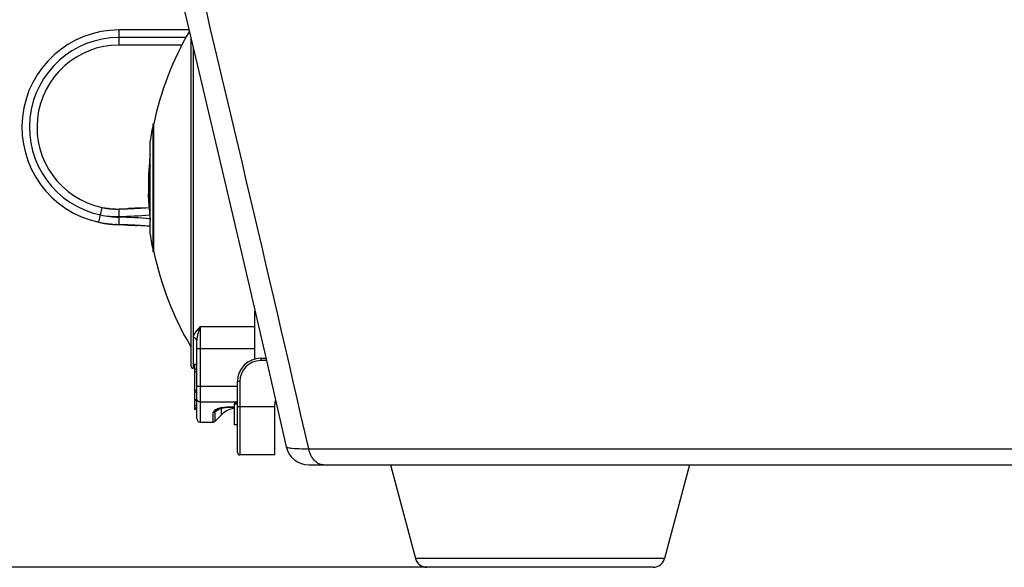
# Model space of a CAD drawing. Header units: millimetres. Extents: x 0 to 420, y 0 to 297.
# Tile 67 of 150: x 183 to 200, y 126 to 136. Entities that reach past the tile are written whole.
import ezdxf

# ---------------------------------------------------------------- set-up
doc = ezdxf.new("R2010")
doc.units = ezdxf.units.MM
doc.header["$LTSCALE"] = 23.1
doc.layers.get('0').update_dxf_attribs({"linetype": 'CONTINUOUS'})
doc.layers.add('DIM_PILOTEES', color=7, linetype='CONTINUOUS')
doc.styles.get("Standard").update_dxf_attribs({"font": 'txt', "width": 0.7})
doc.dimstyles.new('DIMSTYLE_1', dxfattribs={"dimtxt": 2.5, "dimasz": 3.5, "dimexe": 2, "dimexo": 0, "dimtad": 1, "dimdec": 0, "dimlfac": 5, "dimdsep": 46, "dimtxsty": 'Standard', "dimblk": '_FILLED', "dimblk1": '_FILLED', "dimblk2": '_FILLED', "dimcen": 0, "dimazin": 2, "dimtp": 0.3, "dimtm": 0.3, "dimtfac": 1, "dimtdec": 0, "dimtofl": 0, "dimtmove": 0, "dimatfit": 3, "dimldrblk": '_FILLED', "dimfxl": 0, "dimtolj": 1, "dimarcsym": 0})

# ---------------------------------------------------------------- blocks, each defined once
blk = doc.blocks.new('_FILLED')
at = {"color": 0, "linetype": 'ByBlock'}
blk.add_solid([(0, 0), (-1, 0.1429), (-1, -0.1429)], dxfattribs=at)
blk = doc.blocks.new('*D8')
at = {"layer": 'DIM_PILOTEES', "color": 2, "linetype": 'Continuous'}
for p, q in [((176.84, 143.297), (162.375, 143.297)), ((164.375, 143.297), (164.375, 134.765)), ((164.375, 126.233), (164.375, 134.765)), ((190.247, 126.233), (162.375, 126.233))]:
    blk.add_line(p, q, dxfattribs=at)
at = {"layer": 'DIM_PILOTEES', "color": 2, "linetype": 'Continuous', "xscale": 3.5, "yscale": 3.5, "zscale": 3.5}
for p, rotation in [((164.375, 143.297), 90), ((164.375, 126.233), 270)]:
    blk.add_blockref('_FILLED', p, dxfattribs=dict(at, rotation=rotation))
at = {"layer": 'DIM_PILOTEES', "color": 2, "linetype": 'Continuous', "insert": (161.25, 135.556), "char_height": 2.5, "width": 5.625, "attachment_point": 2, "rotation": 90, "line_spacing_factor": 0.9}
blk.add_mtext('{\\ftxt;\\W0.0001;\\H0.0001;\\~}{\\ftxt;\\W1.5;\\H2.5; }{\\ftxt;\\W0.0001;\\H0.0001;\\~}', dxfattribs=at)

msp = doc.modelspace()

# ---------------------------------------------------------------- linework, layer by layer
at = {"color": 7, "linetype": 'Continuous'}
for p, q in [((184.9568, 135.2033), (184.9568, 135.4633)), ((186.161, 135.4633), (184.9568, 135.4633)), ((186.1069, 135.3333), (184.9568, 135.3333)), ((186.1929, 135.329), (186.1929, 129.6933)), ((186.0359, 135.2033), (184.9568, 135.2033)), ((186.2329, 135.1602), (186.2329, 129.6533)), ((186.237, 135.0899), (186.2329, 135.0746)), ((186.2329, 135.0746), (186.2411, 135.089)), ((186.2531, 135.0746), (186.2329, 135.0746)), ((186.2436, 135.1147), (186.237, 135.0899)), ((186.237, 135.0899), (186.2411, 135.089)), ((185.5549, 133.8533), (185.5455, 133.8533)), ((185.5455, 131.6533), (185.5455, 133.8533)), ((185.5549, 131.6533), (185.5549, 133.8533)), ((185.4908, 131.9533), (185.4908, 133.5533)), ((185.4844, 133.1798), (185.4844, 133.2515)), ((185.4844, 132.5159), (185.4844, 133.0489)), ((185.4908, 133.1694), (185.4856, 133.1694)), ((185.4844, 132.6539), (185.4661, 132.6539)), ((185.4844, 132.6409), (185.4684, 132.6409)), ((184.6116, 132.1594), (184.6653, 132.4138)), ((184.7047, 132.4061), (184.7069, 132.4057)), ((184.7126, 132.4048), (184.715, 132.4044)), ((184.717, 132.404), (184.715, 132.4044)), ((184.7353, 132.4011), (184.7329, 132.4015)), ((184.7607, 132.3976), (184.7587, 132.3978)), ((184.7623, 132.3974), (184.7607, 132.3976)), ((184.7642, 132.3971), (184.7623, 132.3974)), ((184.779, 132.3953), (184.7774, 132.3955)), ((184.7807, 132.3952), (184.779, 132.3953)), ((184.8016, 132.393), (184.8036, 132.3928)), ((184.8038, 132.3928), (184.8036, 132.3928)), ((184.8053, 132.3927), (184.8038, 132.3928)), ((184.8063, 132.3926), (184.8053, 132.3927)), ((184.8237, 132.3911), (184.8211, 132.3913)), ((184.8515, 132.3893), (184.8496, 132.3894)), ((184.8602, 132.3889), (184.8583, 132.389)), ((184.8585, 132.389), (184.8605, 132.3889)), ((184.9568, 132.3883), (184.9781, 132.3891)), ((184.9568, 132.3883), (184.9781, 132.389)), ((184.9568, 132.2483), (184.9568, 132.3883)), ((184.9784, 132.389), (184.9936, 132.3895)), ((184.9941, 132.3895), (185.0635, 132.3919)), ((185.0132, 132.3901), (185.0177, 132.3903)), ((185.0177, 132.3903), (185.0198, 132.3903)), ((185.0198, 132.3903), (185.0223, 132.3904)), ((185.0223, 132.3904), (185.0261, 132.3906)), ((185.0261, 132.3906), (185.0281, 132.3906)), ((185.0281, 132.3906), (185.0316, 132.3907)), ((185.0316, 132.3907), (185.0332, 132.3908)), ((185.0332, 132.3908), (185.035, 132.3909)), ((185.035, 132.3909), (185.0405, 132.3911)), ((185.0405, 132.3911), (185.0449, 132.3912)), ((185.0449, 132.3912), (185.0472, 132.3913)), ((185.0472, 132.3913), (185.0504, 132.3914)), ((185.0504, 132.3914), (185.0534, 132.3915)), ((185.0534, 132.3915), (185.0556, 132.3916)), ((185.0556, 132.3916), (185.0602, 132.3918)), ((185.0602, 132.3918), (185.0623, 132.3919)), ((185.0623, 132.3919), (185.0653, 132.392)), ((185.0635, 132.3919), (185.1195, 132.3942)), ((185.0653, 132.392), (185.0759, 132.3924)), ((185.0737, 132.3923), (185.0787, 132.3925)), ((185.0759, 132.3924), (185.0791, 132.3925)), ((185.0791, 132.3925), (185.0814, 132.3926)), ((185.0814, 132.3926), (185.0941, 132.3931)), ((185.0941, 132.3931), (185.0963, 132.3932)), ((185.0963, 132.3932), (185.1015, 132.3934)), ((185.1015, 132.3934), (185.1068, 132.3936)), ((185.1068, 132.3936), (185.1181, 132.3941)), ((185.1181, 132.3941), (185.12, 132.3942)), ((185.1208, 132.3942), (185.1195, 132.3942)), ((185.12, 132.3942), (185.1228, 132.3943)), ((185.1248, 132.3944), (185.1208, 132.3942)), ((185.1228, 132.3943), (185.1319, 132.3947)), ((185.128, 132.3945), (185.1248, 132.3944)), ((185.1318, 132.3947), (185.128, 132.3945)), ((185.1319, 132.3947), (185.1344, 132.3948)), ((185.1433, 132.3952), (185.1343, 132.3948)), ((185.1344, 132.3948), (185.1365, 132.3949)), ((185.1365, 132.3949), (185.142, 132.3951)), ((185.142, 132.3951), (185.1454, 132.3953)), ((185.1462, 132.3953), (185.1433, 132.3952)), ((185.1454, 132.3953), (185.1475, 132.3954)), ((185.1497, 132.3955), (185.1462, 132.3953)), ((185.1475, 132.3954), (185.1497, 132.3955)), ((185.1553, 132.3957), (185.1497, 132.3955)), ((185.1497, 132.3955), (185.153, 132.3956)), ((185.153, 132.3956), (185.16, 132.396)), ((185.1572, 132.3958), (185.1553, 132.3957)), ((185.1603, 132.396), (185.1572, 132.3958)), ((185.16, 132.396), (185.1629, 132.3961)), ((185.1623, 132.3961), (185.1603, 132.396)), ((185.1647, 132.3962), (185.1623, 132.3961)), ((185.1629, 132.3961), (185.1662, 132.3962)), ((185.1692, 132.3964), (185.1647, 132.3962)), ((185.1662, 132.3962), (185.1688, 132.3964)), ((185.1688, 132.3964), (185.1692, 132.3964)), ((185.1738, 132.3966), (185.1692, 132.3964)), ((185.1734, 132.3966), (185.1738, 132.3966)), ((185.1781, 132.3968), (185.1738, 132.3966)), ((185.1769, 132.3967), (185.1813, 132.397)), ((185.1818, 132.397), (185.1813, 132.397)), ((185.1856, 132.3972), (185.1818, 132.397)), ((185.1916, 132.3975), (185.1856, 132.3972)), ((185.1966, 132.3977), (185.1916, 132.3975)), ((185.2024, 132.398), (185.1966, 132.3977)), ((185.2044, 132.3981), (185.2024, 132.398)), ((185.2064, 132.3982), (185.2044, 132.3981)), ((185.2051, 132.3981), (185.2083, 132.3983)), ((185.2104, 132.3984), (185.2064, 132.3982)), ((185.2083, 132.3983), (185.2287, 132.3993)), ((185.2129, 132.3985), (185.2104, 132.3984)), ((185.2147, 132.3986), (185.2129, 132.3985)), ((185.2167, 132.3987), (185.2147, 132.3986)), ((185.2185, 132.3988), (185.2167, 132.3987)), ((185.2213, 132.3989), (185.2185, 132.3988)), ((185.2247, 132.3991), (185.2213, 132.3989)), ((185.2269, 132.3992), (185.2247, 132.3991)), ((185.2294, 132.3994), (185.2269, 132.3992)), ((185.2287, 132.3993), (185.2327, 132.3995)), ((185.2319, 132.3995), (185.2294, 132.3994)), ((185.2341, 132.3996), (185.2319, 132.3995)), ((185.2327, 132.3995), (185.2358, 132.3997)), ((185.2366, 132.3997), (185.2341, 132.3996)), ((185.2358, 132.3997), (185.2552, 132.4007)), ((185.2386, 132.3998), (185.2366, 132.3997)), ((185.2445, 132.4001), (185.2386, 132.3998)), ((185.2471, 132.4003), (185.2445, 132.4001)), ((185.2488, 132.4004), (185.2471, 132.4003)), ((185.2517, 132.4005), (185.2488, 132.4004)), ((185.255, 132.4007), (185.2517, 132.4005)), ((185.2681, 132.4014), (185.2549, 132.4007)), ((185.2552, 132.4007), (185.2578, 132.4009)), ((185.2578, 132.4009), (185.2599, 132.401)), ((185.2599, 132.401), (185.2794, 132.402)), ((185.2784, 132.402), (185.2704, 132.4015)), ((185.2836, 132.4023), (185.2784, 132.402)), ((185.2868, 132.4025), (185.2836, 132.4023)), ((185.2836, 132.4023), (185.2841, 132.4023)), ((185.2841, 132.4023), (185.3001, 132.4032)), ((185.2928, 132.4028), (185.2868, 132.4025)), ((185.2968, 132.403), (185.2928, 132.4028)), ((185.2995, 132.4032), (185.2968, 132.403)), ((185.3028, 132.4034), (185.2995, 132.4032)), ((185.3001, 132.4032), (185.3019, 132.4033)), ((185.3019, 132.4033), (185.3037, 132.4034)), ((185.3065, 132.4036), (185.3028, 132.4034)), ((185.3037, 132.4034), (185.3083, 132.4037)), ((185.3107, 132.4038), (185.3065, 132.4036)), ((185.3083, 132.4037), (185.3194, 132.4043)), ((185.3161, 132.4042), (185.3107, 132.4038)), ((185.3193, 132.4043), (185.3161, 132.4042)), ((185.3194, 132.4043), (185.3208, 132.4044)), ((185.3208, 132.4044), (185.323, 132.4046)), ((185.323, 132.4046), (185.3317, 132.4051)), ((185.3317, 132.4051), (185.3376, 132.4054)), ((185.3376, 132.4054), (185.3502, 132.4062)), ((185.3502, 132.4062), (185.3514, 132.4063)), ((185.3514, 132.4063), (185.3536, 132.4064)), ((185.3536, 132.4064), (185.3565, 132.4066)), ((185.3561, 132.4066), (185.3907, 132.4088)), ((184.9568, 132.1183), (184.9568, 132.2483)), ((184.61, 132.1597), (184.6115, 132.1594)), ((184.7104, 132.1412), (184.7128, 132.1408)), ((184.7213, 132.1395), (184.7247, 132.139)), ((184.7213, 132.1395), (184.7247, 132.139)), ((184.7227, 132.1393), (184.7248, 132.139)), ((184.7248, 132.139), (184.7265, 132.1387)), ((184.7265, 132.1387), (184.7296, 132.1382)), ((184.7442, 132.1361), (184.7468, 132.1358)), ((184.7468, 132.1358), (184.7493, 132.1354)), ((184.7493, 132.1354), (184.7525, 132.135)), ((184.7738, 132.1322), (184.7758, 132.132)), ((184.7758, 132.132), (184.7774, 132.1318)), ((184.7813, 132.1313), (184.7834, 132.1311)), ((184.7813, 132.1313), (184.7834, 132.1311)), ((184.7832, 132.1311), (184.786, 132.1308)), ((184.7834, 132.1311), (184.7864, 132.1308)), ((184.7834, 132.1311), (184.7965, 132.1296)), ((184.786, 132.1308), (184.7989, 132.1293)), ((184.7989, 132.1293), (184.8019, 132.129)), ((184.8018, 132.129), (184.7991, 132.1293)), ((184.8296, 132.1261), (184.8259, 132.1265)), ((184.8319, 132.1259), (184.8296, 132.1261)), ((184.84, 132.1252), (184.8423, 132.125)), ((184.9129, 132.12), (184.8986, 132.1208)), ((184.9781, 132.1176), (184.9568, 132.1183)), ((184.9781, 132.1175), (184.9568, 132.1183)), ((184.9957, 132.1171), (184.9784, 132.1176)), ((185.0022, 132.1169), (184.9954, 132.1171)), ((185.0033, 132.1168), (185.0022, 132.1169)), ((185.008, 132.1167), (185.0033, 132.1168)), ((185.0137, 132.1165), (185.008, 132.1167)), ((185.0159, 132.1164), (185.0137, 132.1165)), ((185.0173, 132.1164), (185.0159, 132.1164)), ((185.0229, 132.1162), (185.0173, 132.1164)), ((185.0315, 132.1159), (185.0229, 132.1162)), ((185.0345, 132.1158), (185.0315, 132.1159)), ((185.0359, 132.1157), (185.0345, 132.1158)), ((185.039, 132.1156), (185.0359, 132.1157)), ((185.0359, 132.1157), (185.0411, 132.1155)), ((185.0488, 132.1152), (185.039, 132.1156)), ((185.0411, 132.1155), (185.0435, 132.1154)), ((185.0435, 132.1154), (185.0488, 132.1152)), ((185.0508, 132.1152), (185.0488, 132.1152)), ((185.0488, 132.1152), (185.0532, 132.1151)), ((185.0546, 132.115), (185.0508, 132.1152)), ((185.0532, 132.1151), (185.0565, 132.115)), ((185.0579, 132.1149), (185.0546, 132.115)), ((185.0565, 132.115), (185.0593, 132.1149)), ((185.0736, 132.1143), (185.0579, 132.1149)), ((185.0593, 132.1149), (185.0612, 132.1148)), ((185.0759, 132.1142), (185.0736, 132.1143)), ((185.0736, 132.1143), (185.074, 132.1143)), ((185.074, 132.1143), (185.077, 132.1142)), ((185.0787, 132.1141), (185.0759, 132.1142)), ((185.0771, 132.1142), (185.0789, 132.1141)), ((185.1015, 132.1132), (185.0787, 132.1141)), ((185.0789, 132.1141), (185.0978, 132.1134)), ((185.0871, 132.1138), (185.099, 132.1133)), ((185.099, 132.1133), (185.1004, 132.1132)), ((185.1004, 132.1132), (185.1034, 132.1131)), ((185.1035, 132.1131), (185.1015, 132.1132)), ((185.1034, 132.1131), (185.1062, 132.113)), ((185.108, 132.1129), (185.1035, 132.1131)), ((185.1062, 132.113), (185.1142, 132.1127)), ((185.1271, 132.1121), (185.108, 132.1129)), ((185.1142, 132.1127), (185.118, 132.1125)), ((185.118, 132.1125), (185.1212, 132.1124)), ((185.1212, 132.1124), (185.1236, 132.1123)), ((185.1236, 132.1123), (185.1304, 132.112)), ((185.1313, 132.1119), (185.1271, 132.1121)), ((185.1304, 132.112), (185.1327, 132.1119)), ((185.136, 132.1117), (185.1313, 132.1119)), ((185.1327, 132.1119), (185.1347, 132.1118)), ((185.1347, 132.1118), (185.142, 132.1115)), ((185.1553, 132.1109), (185.136, 132.1117)), ((185.142, 132.1115), (185.1451, 132.1113)), ((185.1451, 132.1113), (185.147, 132.1112)), ((185.147, 132.1112), (185.1507, 132.1111)), ((185.1507, 132.1111), (185.1571, 132.1108)), ((185.1613, 132.1106), (185.1553, 132.1109)), ((185.1571, 132.1108), (185.1598, 132.1107)), ((185.1598, 132.1107), (185.1625, 132.1105)), ((185.1641, 132.1105), (185.1613, 132.1106)), ((185.1625, 132.1105), (185.1651, 132.1104)), ((185.1827, 132.1096), (185.1641, 132.1105)), ((185.1651, 132.1104), (185.1671, 132.1103)), ((185.1671, 132.1103), (185.1695, 132.1102)), ((185.1695, 132.1102), (185.1737, 132.11)), ((185.1737, 132.11), (185.1762, 132.1099)), ((185.1762, 132.1099), (185.1787, 132.1098)), ((185.1787, 132.1098), (185.1832, 132.1096)), ((185.1933, 132.1091), (185.1827, 132.1096)), ((185.1832, 132.1096), (185.1867, 132.1094)), ((185.1867, 132.1094), (185.1907, 132.1092)), ((185.1907, 132.1092), (185.1931, 132.1091)), ((185.1931, 132.1091), (185.1968, 132.1089)), ((185.2044, 132.1085), (185.1933, 132.1091)), ((185.1968, 132.1089), (185.1993, 132.1088)), ((185.1993, 132.1088), (185.2027, 132.1086)), ((185.2027, 132.1086), (185.2052, 132.1085)), ((185.2095, 132.1083), (185.2044, 132.1085)), ((185.2052, 132.1085), (185.2089, 132.1083)), ((185.2089, 132.1083), (185.212, 132.1082)), ((185.2136, 132.1081), (185.2095, 132.1083)), ((185.212, 132.1082), (185.2147, 132.108)), ((185.2201, 132.1077), (185.2136, 132.1081)), ((185.2147, 132.108), (185.2185, 132.1078)), ((185.2185, 132.1078), (185.2228, 132.1076)), ((185.2257, 132.1075), (185.2201, 132.1077)), ((185.2228, 132.1076), (185.2247, 132.1075)), ((185.2247, 132.1075), (185.2292, 132.1073)), ((185.2283, 132.1073), (185.2257, 132.1075)), ((185.2358, 132.1069), (185.2283, 132.1073)), ((185.2292, 132.1073), (185.2321, 132.1071)), ((185.2321, 132.1071), (185.2341, 132.107)), ((185.2341, 132.107), (185.2371, 132.1069)), ((185.2387, 132.1068), (185.2358, 132.1069)), ((185.2371, 132.1069), (185.2452, 132.1064)), ((185.2452, 132.1064), (185.2486, 132.1063)), ((185.2464, 132.1064), (185.2452, 132.1064)), ((185.255, 132.1059), (185.2464, 132.1064)), ((185.2486, 132.1063), (185.2511, 132.1061)), ((185.2511, 132.1061), (185.2549, 132.1059)), ((185.2549, 132.1059), (185.2578, 132.1058)), ((185.261, 132.1056), (185.255, 132.1059)), ((185.2578, 132.1058), (185.2614, 132.1056)), ((185.2705, 132.1051), (185.261, 132.1056)), ((185.2614, 132.1056), (185.2637, 132.1054)), ((185.3368, 132.1012), (185.2637, 132.1054)), ((185.2764, 132.1047), (185.2705, 132.1051)), ((185.2794, 132.1046), (185.2764, 132.1047)), ((185.2841, 132.1043), (185.2794, 132.1046)), ((185.2865, 132.1042), (185.2841, 132.1043)), ((185.2911, 132.1039), (185.2865, 132.1042)), ((185.2965, 132.1036), (185.2911, 132.1039)), ((185.3018, 132.1033), (185.2965, 132.1036)), ((185.3054, 132.1031), (185.3018, 132.1033)), ((185.3107, 132.1028), (185.3054, 132.1031)), ((185.3174, 132.1024), (185.3107, 132.1028)), ((185.3197, 132.1022), (185.3174, 132.1024)), ((185.3229, 132.1021), (185.3197, 132.1022)), ((185.3276, 132.1018), (185.3229, 132.1021)), ((185.3367, 132.1012), (185.3276, 132.1018)), ((185.3397, 132.101), (185.3367, 132.1012)), ((185.3907, 132.0978), (185.3368, 132.1012)), ((185.3459, 132.1007), (185.3397, 132.101)), ((185.3485, 132.1005), (185.3459, 132.1007)), ((185.3502, 132.1004), (185.3485, 132.1005)), ((185.3539, 132.1002), (185.3502, 132.1004)), ((185.3552, 132.1001), (185.3539, 132.1002)), ((185.362, 132.0997), (185.3552, 132.1001)), ((185.3681, 132.0993), (185.362, 132.0997)), ((185.3718, 132.099), (185.3681, 132.0993)), ((185.3907, 132.0978), (185.3864, 132.0981)), ((185.403, 132.097), (185.3907, 132.0978)), ((185.5549, 131.6533), (185.5455, 131.6533)), ((187.2929, 129.8104), (187.2929, 130.6356)), ((186.3529, 130.3685), (187.2929, 130.3685)), ((186.3529, 130.3685), (186.3529, 128.7284)), ((186.2929, 128.7884), (186.2929, 130.1281)), ((187.2929, 129.9838), (186.2929, 129.9838)), ((187.3929, 129.8233), (187.4811, 129.8233)), ((187.3929, 129.8233), (187.3929, 129.7833)), ((186.2529, 129.7245), (186.2929, 129.7245)), ((186.2529, 129.7245), (186.2529, 129.2456)), ((186.2529, 129.6412), (186.2929, 129.6412)), ((187.4904, 129.7833), (187.3929, 129.7833)), ((186.2529, 129.5952), (186.2929, 129.5952)), ((186.2929, 129.3438), (186.9929, 129.3438)), ((187.0329, 129.4233), (186.9929, 129.4233)), ((186.9929, 128.2033), (186.9929, 129.4233)), ((187.0329, 129.4233), (187.0329, 128.1633)), ((186.2529, 129.2762), (186.2929, 129.2762)), ((186.2529, 129.2456), (186.2929, 129.2456)), ((186.2529, 129.2451), (186.2529, 128.9502)), ((186.2529, 129.1134), (186.2929, 129.1134)), ((186.2529, 129.1047), (186.2929, 129.1047)), ((186.2529, 129.0972), (186.2929, 129.0972)), ((186.2529, 129.0137), (186.2929, 129.0137)), ((186.2529, 129.0106), (186.2929, 129.0106)), ((186.2529, 128.9722), (186.2929, 128.9722)), ((186.2529, 128.9658), (186.2929, 128.9658)), ((186.9929, 129.0692), (186.3529, 129.0692)), ((186.7157, 128.8512), (186.7157, 128.9616)), ((186.9329, 128.9859), (186.8907, 128.9859)), ((186.8907, 128.9859), (186.8907, 128.9834)), ((186.8907, 128.9834), (186.9329, 128.9834)), ((186.9929, 129.0471), (186.9329, 129.0471)), ((186.9329, 129.0412), (186.9929, 129.0412)), ((186.9329, 129.0412), (186.9329, 128.6812)), ((186.9929, 128.9933), (187.6329, 128.9933)), ((187.6329, 128.1633), (187.6329, 129.0233)), ((186.2529, 128.9561), (186.2929, 128.9561)), ((186.2529, 128.9502), (186.2929, 128.9502)), ((186.5763, 128.7284), (186.5763, 128.8901)), ((186.6046, 128.9014), (186.6046, 128.7401)), ((186.7157, 128.8512), (186.6046, 128.7401)), ((186.6278, 128.9378), (186.6283, 128.9381)), ((186.6374, 128.9239), (186.6649, 128.9429)), ((186.3529, 128.7284), (186.5763, 128.7284)), ((186.9929, 128.6812), (186.9329, 128.6812)), ((187.6329, 128.1633), (187.0329, 128.1633)), ((188.2168, 128.2697), (232.169, 128.2697)), ((188.2207, 127.9933), (232.165, 127.9933)), ((189.6256, 127.9933), (190.0534, 126.382)), ((194.7601, 127.9933), (194.3323, 126.382)), ((194.3323, 126.382), (190.0534, 126.382)), ((194.139, 126.2333), (190.2467, 126.2333))]:
    msp.add_line(p, q, dxfattribs=at)
for points in [[(186.008, 136.1092), (186.3823, 134.5294), (186.7538, 132.9495), (187.1231, 131.3678), (187.4902, 129.7843), (187.8308, 128.3039)], [(186.6278, 128.9378), (186.6325, 128.9407), (186.6476, 128.9483), (186.6673, 128.9559), (186.6914, 128.963), (186.7193, 128.9693), (186.7509, 128.9745), (186.7857, 128.9787), (186.8239, 128.9816), (186.8657, 128.9831), (186.8907, 128.9834)]]:
    msp.add_lwpolyline(points, dxfattribs=at)
for centre, radius, start, end in [((-770.4899, -92.0506), 983.6969, 12.9424213, 13.4943545), ((184.9568, 133.7933), 1.67, 90, 258.06905), ((190.7379, 132.77), 5.295, 149.71331, 168.19437), ((184.9568, 133.7933), 1.54, 90, 258.06905), ((184.9568, 133.7933), 1.41, 90, 258.06905), ((182.346, 137.2622), 4.4604, 330.84059, 330.99581), ((190.7287, 132.7532), 5.2986, 168.01644, 171.3144), ((190.6579, 132.7533), 5.1973, 174.49955, 186.18611), ((190.6579, 132.7533), 5.1978, 173.78822, 174.49957), ((187.2841, 132.8111), 1.8237, 185.35508, 188.80025), ((187.2749, 132.6991), 1.8145, 185.35082, 186.17509), ((187.3003, 132.8135), 1.8401, 188.79656, 189.30423), ((184.9156, 133.5981), 1.2105, 258.06949, 260.39689), ((184.9153, 133.5968), 1.2091, 259.54689, 259.66582), ((184.9152, 133.5959), 1.2083, 259.64741, 259.8464), ((184.9156, 133.5983), 1.2107, 259.66582, 259.81976), ((184.9157, 133.599), 1.2114, 259.81976, 259.96741), ((184.9171, 133.6067), 1.2192, 259.84619, 259.96788), ((184.9174, 133.6085), 1.221, 259.96784, 260.13188), ((184.9155, 133.5975), 1.2099, 260.07186, 260.34827), ((184.9159, 133.6), 1.2124, 260.13168, 260.34495), ((184.9133, 133.5843), 1.1965, 260.34508, 260.45953), ((184.9156, 133.5982), 1.2106, 260.39651, 262.72497), ((184.9159, 133.6006), 1.213, 260.4635, 261.54887), ((184.9115, 133.5741), 1.1862, 260.5632, 260.79023), ((184.9178, 133.613), 1.2256, 260.79041, 261.12335), ((184.9207, 133.6319), 1.2447, 261.12261, 261.32111), ((184.9192, 133.6215), 1.2342, 261.43087, 261.70303), ((184.9171, 133.6084), 1.2209, 261.54684, 261.70719), ((184.9153, 133.5959), 1.2083, 261.70548, 262.54332), ((184.9151, 133.5931), 1.2055, 261.70304, 261.89706), ((184.9096, 133.5548), 1.1668, 261.8968, 262.1044), ((184.9079, 133.5424), 1.1543, 262.10528, 262.22443), ((184.9133, 133.5821), 1.1943, 262.22554, 262.56303), ((184.9125, 133.5744), 1.1866, 262.54499, 262.66485), ((184.9155, 133.5982), 1.2106, 262.66787, 263.63203), ((184.9154, 133.597), 1.2094, 262.72546, 265.02831), ((184.9201, 133.6345), 1.2472, 262.81697, 263.42734), ((184.9107, 133.5525), 1.1646, 263.58817, 263.77723), ((184.9174, 133.6144), 1.2269, 263.6291, 263.77184), ((184.9158, 133.5998), 1.2122, 263.76952, 264.59515), ((184.9083, 133.5305), 1.1425, 263.77744, 263.97872), ((184.9096, 133.5426), 1.1546, 263.9797, 264.21564), ((184.9237, 133.6822), 1.295, 264.21869, 264.42684), ((184.9212, 133.6562), 1.2688, 264.42148, 264.60822), ((184.9139, 133.5805), 1.1928, 264.69161, 264.99081), ((184.9089, 133.5255), 1.1375, 264.82298, 265.05418), ((184.9149, 133.5917), 1.204, 264.99051, 265.11675), ((184.9154, 133.5961), 1.2085, 265.02833, 267.29291), ((184.9098, 133.5294), 1.1415, 265.02799, 265.54231), ((184.9158, 133.602), 1.2144, 265.11707, 265.52543), ((184.9164, 133.6093), 1.2217, 265.5251, 265.76072), ((184.9141, 133.5751), 1.1875, 265.74587, 265.87757), ((184.9163, 133.609), 1.2214, 265.7606, 266.07001), ((184.9137, 133.5694), 1.1817, 265.87778, 266.06662), ((184.9143, 133.5792), 1.1915, 266.06722, 266.73078), ((184.9158, 133.6015), 1.2139, 266.06991, 266.32573), ((184.915, 133.5889), 1.2013, 266.32557, 266.72841), ((184.9148, 133.5874), 1.1998, 266.73015, 266.88372), ((184.9146, 133.5816), 1.194, 266.7287, 266.96994), ((184.9146, 133.5827), 1.1951, 266.97015, 267.30832), ((184.9152, 133.5938), 1.2062, 266.97252, 267.27502), ((184.9154, 133.5996), 1.2119, 267.27494, 267.43812), ((184.9153, 133.5955), 1.2079, 267.3854, 269.66448), ((184.9159, 133.6109), 1.2233, 267.40284, 267.73076), ((184.9158, 133.6087), 1.2211, 267.43839, 267.75379), ((184.9153, 133.5934), 1.2057, 267.72753, 268.46686), ((184.9156, 133.6112), 1.2236, 268.47407, 269.08462), ((184.9153, 133.5735), 1.1859, 269.07239, 269.67656), ((184.9153, 133.5935), 1.2059, 269.66411, 271.97294), ((184.6091, 144.3835), 12.0002, 271.66047, 272.37189), ((184.6094, 144.3774), 11.9941, 272.37187, 273.08345), ((184.6075, 144.4131), 12.0299, 272.73372, 272.84727), ((184.6098, 144.3686), 11.9853, 273.08351, 274.12197), ((187.2948, 132.7016), 1.8345, 186.18337, 190.45277), ((184.9154, 133.5993), 1.3416, 258.08888, 271.77125), ((185.0138, 134.0648), 1.8174, 258.08074, 268.2031), ((184.6093, 144.2617), 12.0084, 271.65839, 274.16507), ((184.6093, 120.2451), 12.0083, 85.80621, 88.34163), ((185.0127, 134.0575), 1.9401, 258.06926, 259.76547), ((185.0128, 134.0582), 1.9407, 259.76533, 261.36268), ((185.0136, 134.0637), 1.9463, 260.09663, 261.08366), ((185.0162, 134.0791), 1.9619, 260.65171, 260.91522), ((185.0106, 134.044), 1.9263, 260.91542, 261.03532), ((185.0151, 134.073), 1.9558, 261.08168, 261.36116), ((185.0071, 134.0218), 1.9038, 261.11006, 261.40985), ((185.0131, 134.0595), 1.942, 261.36102, 261.6541), ((185.0126, 134.0572), 1.9398, 261.46313, 261.65526), ((185.0168, 134.0855), 1.9683, 261.60849, 262.03852), ((185.0127, 134.058), 1.9406, 261.65536, 263.14987), ((185.0084, 134.0272), 1.9094, 261.65341, 262.09834), ((185.0135, 134.0654), 1.948, 262.10322, 262.99527), ((185.0093, 134.0327), 1.915, 262.29325, 262.43042), ((185.0114, 134.0485), 1.9309, 262.43055, 262.60076), ((185.0165, 134.0876), 1.9704, 262.60093, 262.74923), ((185.0231, 134.1387), 2.0219, 262.74718, 262.91775), ((185.018, 134.1011), 1.9839, 262.99133, 263.15001), ((184.9973, 133.9309), 1.8125, 263.03175, 263.21815), ((185.0173, 134.0954), 1.9782, 263.14997, 263.3006), ((185.0128, 134.0587), 1.9412, 263.30062, 264.85715), ((185.0141, 134.0674), 1.95, 263.29982, 263.66897), ((185.0075, 134.0078), 1.89, 263.75362, 263.98815), ((185.0147, 134.0756), 1.9583, 263.75954, 263.98545), ((185.0122, 134.0513), 1.9339, 263.98532, 264.18874), ((185.0118, 134.0496), 1.9321, 263.98924, 264.47646), ((185.0111, 134.0414), 1.9239, 264.1892, 264.47603), ((185.0121, 134.0515), 1.934, 264.4759, 264.6525), ((185.0145, 134.0768), 1.9594, 264.65132, 264.86559), ((185.0127, 134.0577), 1.9403, 264.65251, 264.89455), ((185.0128, 134.0585), 1.941, 264.85718, 264.97681), ((185.0136, 134.0672), 1.9497, 264.86559, 264.98505), ((185.0133, 134.0644), 1.947, 264.95994, 265.20847), ((185.0129, 134.0601), 1.9427, 264.97702, 266.62562), ((185.0114, 134.0418), 1.9243, 264.98466, 265.22544), ((185.0141, 134.0752), 1.9578, 265.22992, 266.22302), ((185.0056, 133.9375), 1.8198, 266.20381, 266.63859), ((185.013, 134.0608), 1.9434, 266.62548, 268.34425), ((185.013, 134.0607), 1.9433, 267.04741, 268.34429), ((184.6091, 120.123), 12.0003, 87.62844, 88.33954), ((184.6094, 120.1292), 11.9941, 86.91699, 87.62846), ((184.6098, 120.1376), 11.9857, 85.78451, 86.91691), ((190.7287, 132.7535), 5.2986, 188.68561, 191.98356), ((190.7379, 132.7366), 5.295, 191.80563, 210.8674), ((187.3929, 129.4233), 0.4, 90, 180), ((186.2329, 129.6933), 0.04, 180, 270), ((186.2329, 129.5933), 0.06, 70.45954, 90), ((187.3929, 129.4233), 0.36, 90, 180), ((186.9833, 128.6861), 0.3841, 132.21265, 134.17405), ((186.9985, 128.5684), 0.4, 99.46082, 135), ((186.8905, 127.6859), 1.3, 89.99258, 91.16829), ((187.8329, 129.0233), 0.2, 157.97219, 180), ((180.7938, 137.4016), 10.2965, 304.35652, 304.57802), ((186.8568, 128.811), 0.2328, 140.45194, 145.48843), ((186.3529, 128.7884), 0.06, 180, 270), ((186.5763, 128.7684), 0.04, 270, 315), ((188.2207, 128.3933), 0.4, 192.91618, 270), ((187.0329, 128.2033), 0.04, 180, 270), ((190.2467, 126.4333), 0.2, 194.86828, 270), ((194.139, 126.4333), 0.2, 270, 345.13172)]:
    msp.add_arc(centre, radius, start, end, dxfattribs=at)
for points, knots in [([(185.4863, 133.1702), (185.4874, 133.1726), (185.4887, 133.1803), (185.4901, 133.1878), (185.4908, 133.1927)], [0, 0, 0, 0, 0.345938, 1, 1, 1, 1]), ([(185.4844, 133.1798), (185.4844, 133.1772), (185.4849, 133.1748), (185.4847, 133.1694), (185.4856, 133.1694)], [0, 0, 0, 0, 0.7352904, 1, 1, 1, 1]), ([(185.4859, 133.0892), (185.4857, 133.0856), (185.4849, 133.0722), (185.4844, 133.0588), (185.4844, 133.0489)], [0, 0, 0, 0, 0.2660968, 1, 1, 1, 1]), ([(185.4856, 133.1694), (185.4857, 133.1694), (185.486, 133.1697), (185.4862, 133.17), (185.4863, 133.1702)], [0, 0, 0, 0, 0.3505706, 1, 1, 1, 1]), ([(185.4908, 133.1375), (185.4903, 133.134), (185.4881, 133.118), (185.4867, 133.1019), (185.4859, 133.0892)], [0, 0, 0, 0, 0.215135, 1, 1, 1, 1]), ([(185.4653, 132.5854), (185.465, 132.5941), (185.4647, 132.6102), (185.4645, 132.6294), (185.4648, 132.6415), (185.465, 132.6482), (185.4655, 132.6513), (185.4657, 132.6539), (185.4661, 132.6539)], [0, 0, 0, 0, 0.3819146, 0.7056166, 0.8297752, 0.9221129, 0.9792044, 1, 1, 1, 1]), ([(185.4653, 132.5854), (185.4655, 132.5801), (185.4662, 132.5616), (185.4671, 132.543), (185.4684, 132.5299)], [0, 0, 0, 0, 0.2883052, 1, 1, 1, 1]), ([(185.4661, 132.6539), (185.4665, 132.6539), (185.4668, 132.6523), (185.4673, 132.6502), (185.4679, 132.6459), (185.4682, 132.6427), (185.4684, 132.6409)], [0, 0, 0, 0, 0.0735168, 0.2660899, 0.5780612, 1, 1, 1, 1]), ([(186.3529, 130.3685), (186.3253, 130.3378), (186.2845, 130.2939), (186.2464, 130.2361), (186.2349, 130.2027), (186.2322, 130.186), (186.2329, 130.1779)], [0, 0, 0, 0, 0.5395366, 0.7827049, 0.8941627, 1, 1, 1, 1]), ([(186.3529, 130.3685), (186.3387, 130.3313), (186.3183, 130.2735), (186.2986, 130.1929), (186.2929, 130.1498), (186.2929, 130.1281)], [0, 0, 0, 0, 0.4792486, 0.7377138, 1, 1, 1, 1]), ([(186.2929, 130.1281), (186.2929, 130.1411), (186.2762, 130.1684), (186.2477, 130.1779), (186.2329, 130.1779)], [0, 0, 0, 0, 0.4686951, 1, 1, 1, 1]), ([(186.3529, 129.0692), (186.3377, 129.0692), (186.307, 129.0797), (186.2929, 129.1099), (186.2929, 129.1241)], [0, 0, 0, 0, 0.5156131, 1, 1, 1, 1]), ([(186.864, 128.9857), (186.8269, 128.9849), (186.7574, 128.9804), (186.6886, 128.9673), (186.6577, 128.9571)], [0, 0, 0, 0, 0.5328334, 1, 1, 1, 1]), ([(186.6649, 128.9429), (186.6718, 128.9477), (186.6838, 128.9555), (186.6983, 128.9635), (186.7073, 128.9663), (186.7118, 128.9668), (186.7153, 128.965), (186.7157, 128.9627), (186.7157, 128.9616)], [0, 0, 0, 0, 0.4198848, 0.7208121, 0.8226683, 0.893986, 0.9446757, 1, 1, 1, 1]), ([(186.6152, 128.939), (186.6039, 128.9326), (186.5855, 128.9202), (186.5763, 128.8988), (186.5763, 128.8901)], [0, 0, 0, 0, 0.5981056, 1, 1, 1, 1]), ([(186.6046, 128.9014), (186.6038, 128.9074), (186.6082, 128.9232), (186.6204, 128.9329), (186.6278, 128.9378)], [0, 0, 0, 0, 0.4072251, 1, 1, 1, 1]), ([(186.6577, 128.9571), (186.6536, 128.9558), (186.6391, 128.9507), (186.6249, 128.9445), (186.6152, 128.939)], [0, 0, 0, 0, 0.2760802, 1, 1, 1, 1]), ([(187.8309, 128.3039), (187.8317, 128.3002), (187.842, 128.2932), (187.8623, 128.2874), (187.8948, 128.2815), (187.9602, 128.2747), (188.069, 128.2699), (188.163, 128.2694), (188.2168, 128.2697)], [0, 0, 0, 0, 0.0290988, 0.0835695, 0.1669034, 0.2793668, 0.5884779, 1, 1, 1, 1]), ([(188.4728, 127.9933), (188.4443, 127.9933), (188.3838, 128.0084), (188.3076, 128.0693), (188.249, 128.1595), (188.2252, 128.2313), (188.2168, 128.2697)], [0, 0, 0, 0, 0.2114642, 0.4443672, 0.7083028, 1, 1, 1, 1])]:
    msp.add_open_spline(points, degree=3, knots=knots, dxfattribs=at)
for points in [[(185.1319, 132.3947), (185.1318, 132.3947), (185.1318, 132.3947), (185.1318, 132.3947)], [(186.6046, 128.9014), (186.5973, 128.8943), (186.5864, 128.8901), (186.5763, 128.8901)]]:
    msp.add_open_spline(points, degree=3, dxfattribs=at)

# ---------------------------------------------------------------- dimensions: what is measured, and where the dimension line sits
at = {"layer": 'DIM_PILOTEES', "color": 2, "linetype": 'Continuous'}
dim = msp.add_linear_dim(base=(164.375, 143.2973), p1=(190.2467, 126.2333), p2=(176.8399, 143.2973), angle=90, text='{\\ftxt;\\W0.0001;\\H0.0001;\\~}{\\ftxt;\\W1.5;\\H2.5; }{\\ftxt;\\W0.0001;\\H0.0001;\\~}', dimstyle='DIMSTYLE_1', dxfattribs=at)
dim.commit()
dim.dimension.update_dxf_attribs({"geometry": '*D8', "text_midpoint": (164.375, 135.1993), "dimtype": 160})

doc.saveas('drawing.dxf')
